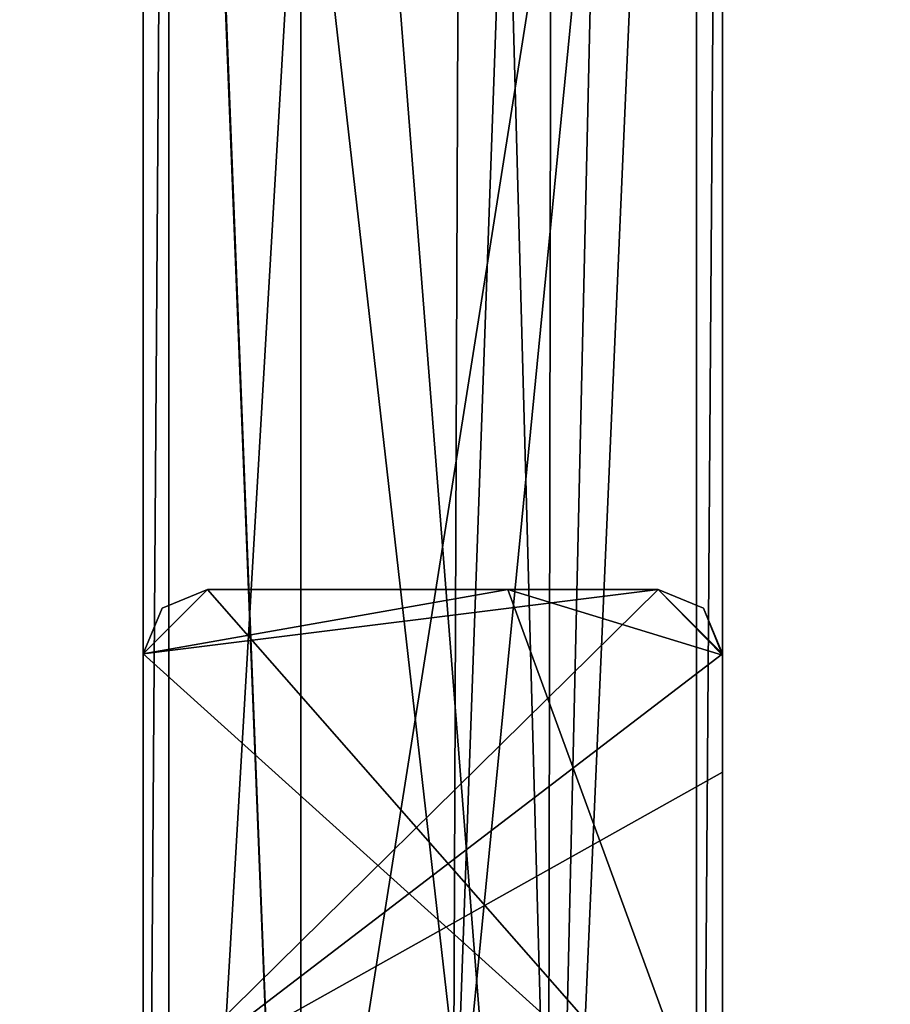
# Model space of a CAD drawing. Header units: millimetres. Extents: x -359 to 363, y -484 to 317.
# Tile 67 of 74: x 253 to 320, y -66 to 11. Entities that reach past the tile are written whole.
import ezdxf

# ---------------------------------------------------------------- set-up
doc = ezdxf.new("R2010")
doc.units = ezdxf.units.MM
doc.layers.add('Layer 01', color=7, linetype='Continuous', true_color=0x000000)

msp = doc.modelspace()

# ---------------------------------------------------------------- linework, layer by layer
at = {"layer": 'Layer 01'}
for points in [[(262.161, -153.721, 677), (286.256, -82.766, 677), (287.161, 150.729, 677), (262.161, 130.729, 677)], [(294.522, 149.324, 677), (287.161, 150.729, 677), (286.256, -82.766, 677)], [(286.256, -82.766, 677), (307.161, 130.627, 677), (294.522, 149.324, 677)], [(287.161, 148.729, 688), (274.411, 109.709, 688), (274.411, -136.406, 688), (294.911, -136.406, 688)], [(305.161, -165.573, 688), (305.162, 130.576, 688), (287.161, 148.729, 688), (294.911, -136.406, 688)], [(274.411, 109.709, 677), (294.049, 147.359, 677), (293.571, -134.142, 677)], [(293.571, -134.142, 677), (294.049, 147.359, 677), (299.888, 143.457, 677)], [(299.888, 143.457, 677), (305.161, 130.619, 677), (293.571, -134.142, 677)], [(307.161, 107.025, 669), (262.161, -177.425, 669), (280.161, 130.729, 669)], [(262.161, 130.729, 669), (280.161, 130.729, 669), (262.161, -177.425, 669)], [(262.161, -177.425, 669), (262.161, -153.721, 677), (262.161, 130.729, 669)], [(262.161, 130.729, 677), (262.161, 130.729, 669), (262.161, -153.721, 677)], [(307.161, 130.627, 677), (286.256, -82.766, 677), (307.161, -153.721, 677)], [(305.161, -165.573, 677), (293.571, -134.142, 677), (305.161, 130.619, 677)], [(305.161, 130.619, 677), (307.161, 114.51, 679), (305.161, -165.573, 677)], [(305.161, -165.573, 688), (307.161, 114.51, 686), (305.162, 130.576, 688)], [(307.161, -177.425, 669), (307.161, 107.025, 669), (307.161, 130.627, 677), (307.161, -153.721, 677)], [(262.161, -177.322, 679), (262.161, 117.913, 679), (264.161, 124.569, 677), (264.161, -165.345, 677)], [(274.411, 109.709, 677), (293.571, -134.142, 677), (264.161, 124.569, 677)], [(274.411, -136.406, 677), (264.161, 124.569, 677), (293.571, -134.142, 677)], [(264.161, -165.345, 677), (264.161, 124.569, 677), (274.411, -136.406, 677)], [(262.161, -161.017, 686), (264.162, 122.468, 688), (262.16, 117.627, 685.998)], [(262.161, -161.017, 686), (264.161, -165.345, 688), (264.162, 122.468, 688)], [(274.411, -136.406, 688), (264.162, 122.468, 688), (264.161, -165.345, 688)], [(274.411, -136.406, 688), (274.411, 109.709, 688), (264.162, 122.468, 688)], [(262.161, -161.017, 686), (262.16, 117.627, 685.998), (262.161, 117.913, 679)], [(262.161, 117.913, 679), (262.161, -177.322, 679), (262.161, -161.017, 686)], [(307.161, 114.51, 686), (305.161, -165.573, 688), (307.161, -161.206, 686)], [(305.161, -165.573, 677), (307.161, 114.51, 679), (307.161, -177.425, 679)], [(307.161, -161.206, 686), (307.161, 114.51, 679), (307.161, 114.51, 686)], [(307.161, 114.51, 679), (307.161, -161.206, 686), (307.161, -177.425, 679)], [(307.161, -177.425, 669), (262.161, -177.425, 669), (307.161, 107.025, 669)], [(158.297, -35.488, 128.993), (28.44, 6.843, 186.519), (320.207, -95.009, 107.754)], [(28.44, 6.843, 186.519), (198.822, -55.002, 153.526), (320.207, -95.009, 107.754)], [(312.225, -110.531, 108.961), (189.606, -71.176, 155.094), (19.242, -22.331, 186.444)], [(312.225, -110.531, 108.961), (19.242, -22.331, 186.444), (142.454, -62.423, 130.451)], [(262.161, -38.743, 406.5), (307.161, -79.35, 406.499), (267.161, -33.743, 406.5)], [(267.161, -33.743, 406.5), (263.625, -35.207, 406.5), (262.161, -38.743, 406.5)], [(307.161, -38.743, 398.5), (262.161, -73.165, 398.5), (302.161, -33.743, 398.5)], [(262.161, -73.165, 398.5), (262.161, -38.743, 398.5), (302.161, -33.743, 398.5)], [(262.161, -38.743, 398.5), (263.625, -35.207, 398.5), (267.161, -33.743, 398.5)], [(267.161, -33.743, 398.5), (290.494, -33.743, 398.5), (262.161, -38.743, 398.5)], [(290.494, -33.743, 398.5), (302.161, -33.743, 398.5), (262.161, -38.743, 398.5)], [(267.161, -33.743, 406.5), (267.161, -33.743, 398.5), (263.625, -35.207, 398.5), (263.625, -35.207, 406.5)], [(290.494, -33.743, 406.5), (267.161, -33.743, 406.5), (307.161, -79.35, 406.499)], [(290.494, -33.743, 406.5), (290.494, -33.743, 398.5), (267.161, -33.743, 398.5), (267.161, -33.743, 406.5)], [(307.162, -38.857, 406.5), (290.494, -33.743, 406.5), (307.161, -79.35, 406.499)], [(290.494, -33.743, 406.5), (307.162, -38.857, 406.5), (302.161, -33.743, 406.5)], [(302.161, -33.743, 406.5), (302.161, -33.743, 398.5), (290.494, -33.743, 398.5), (290.494, -33.743, 406.5)], [(302.161, -33.743, 406.5), (307.162, -38.857, 406.5), (305.696, -35.207, 406.5)], [(302.161, -33.743, 398.5), (305.696, -35.207, 398.5), (307.161, -38.743, 398.5)], [(302.161, -33.743, 406.5), (305.696, -35.207, 406.5), (305.696, -35.207, 398.5), (302.161, -33.743, 398.5)], [(299.413, -90.296, 83.775), (191.764, -53.051, 118.32), (158.297, -35.488, 128.993)], [(158.297, -35.488, 128.993), (307.93, -87.143, 81.131), (299.413, -90.296, 83.775)], [(320.207, -95.009, 107.754), (307.93, -87.143, 81.131), (158.297, -35.488, 128.993)], [(263.625, -35.207, 406.5), (263.625, -35.207, 398.5), (262.161, -38.743, 398.5), (262.161, -38.743, 406.5)], [(305.696, -35.207, 406.5), (307.162, -38.857, 406.5), (307.161, -38.743, 398.5), (305.696, -35.207, 398.5)], [(262.161, -38.743, 406.5), (262.161, -79.656, 406.5), (307.161, -79.35, 406.499)], [(307.161, -47.954, 398.5), (262.161, -73.165, 398.5), (307.161, -38.743, 398.5)], [(262.161, -79.656, 406.5), (262.161, -38.743, 406.5), (262.161, -38.743, 398.5), (262.161, -73.165, 398.5)], [(307.161, -47.954, 398.5), (307.161, -38.743, 398.5), (307.162, -38.857, 406.5)], [(307.162, -38.857, 406.5), (307.161, -79.35, 406.499), (307.161, -79.613, 398.498), (307.161, -47.954, 398.5)], [(307.161, -47.954, 398.5), (307.161, -79.613, 398.498), (262.161, -73.165, 398.5)], [(198.822, -55.002, 153.526), (209.163, -66.875, 151.044), (320.207, -95.009, 107.754)], [(312.225, -110.531, 108.961), (142.454, -62.423, 130.451), (299.943, -110.363, 81.252)], [(299.943, -110.363, 81.252), (142.454, -62.423, 130.451), (217.174, -79.166, 108.869)]]:
    msp.add_3dface(points, dxfattribs=at)

doc.saveas('drawing.dxf')
